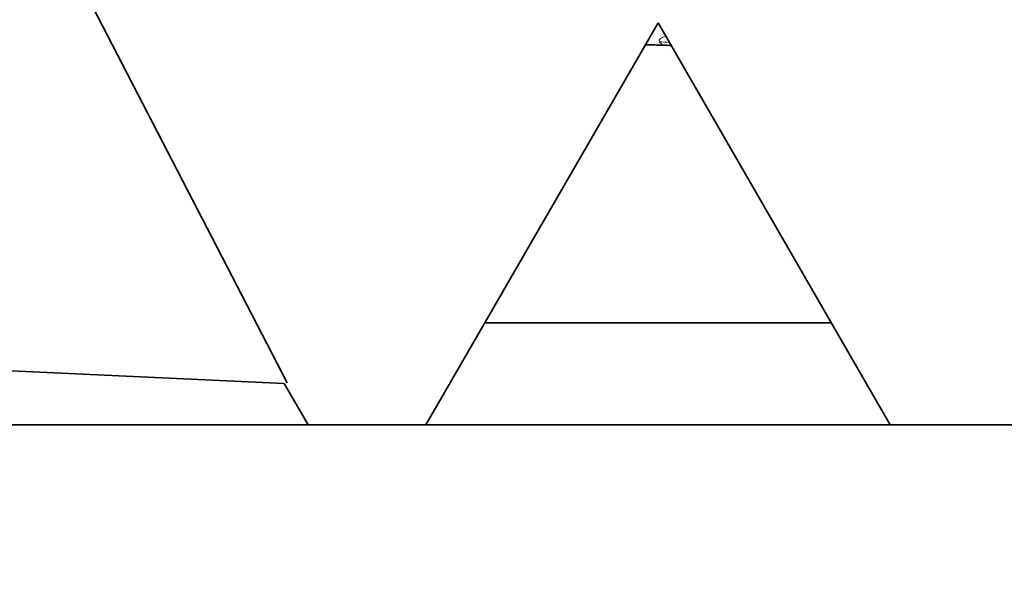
# Model space of a CAD drawing. Header units: millimetres. Extents: x 0 to 5940, y 0 to 4200.
# Tile 23 of 49: x 3108 to 3204, y 2321 to 2378. Entities that reach past the tile are written whole.
import ezdxf

# ---------------------------------------------------------------- set-up
doc = ezdxf.new("R2010")
doc.units = ezdxf.units.MM
doc.header["$LTSCALE"] = 10
doc.layers.add('Quote(ISO)', color=7, linetype='Continuous', lineweight=25, true_color=0x80ff00)
doc.layers.add('Spigoli tangenti visibili(ISO)', color=7, linetype='Continuous', lineweight=15, true_color=0x00803f)
doc.layers.add('Spigoli visibili(ISO)', color=7, linetype='Continuous', lineweight=35)
doc.styles.add('Corrente-BSI', font='arial.ttf')
doc.dimstyles.new('DEFAULT-ISO', dxfattribs={"dimscale": 10, "dimtxt": 3.5, "dimasz": 2.5, "dimexe": 1, "dimexo": 1, "dimgap": 0.762, "dimtad": 1, "dimtoh": 1, "dimrnd": 1e-08, "dimtxsty": 'Corrente-BSI', "dimcen": 0.09, "dimdle": 10, "dimclrd": 7, "dimclre": 7, "dimclrt": 7, "dimazin": 2, "dimtfac": 0.571429, "dimtmove": 0, "dimatfit": 3, "dimfxl": 1, "dimtolj": 1, "dimlwd": 5, "dimlwe": 5, "dimarcsym": 0})

# ---------------------------------------------------------------- blocks, each defined once
blk = doc.blocks.new('*D18')
at = {"layer": 'Defpoints', "color": 0, "linetype": 'Continuous', "transparency": 16777216}
for p in [(1837.703, 3185.97), (4055.303, 1493.22), (1837.703, 973.22)]:
    blk.add_point(p, dxfattribs=at)
at = {"layer": 'Quote(ISO)', "color": 7, "linetype": 'Continuous', "lineweight": 5, "transparency": 16777216}
for p, q in [((1837.703, 3175.97), (1837.703, 963.22)), ((4055.303, 1483.22), (4055.303, 963.22)), ((4030.303, 973.22), (1862.703, 973.22))]:
    blk.add_line(p, q, dxfattribs=at)
at = {"layer": 'Quote(ISO)', "color": 7, "linetype": 'Continuous', "transparency": 16777216}
for points in [[(1862.703, 977.387), (1862.703, 969.054), (1837.703, 973.22)], [(4030.303, 977.387), (4030.303, 969.054), (4055.303, 973.22)]]:
    blk.add_solid(points, dxfattribs=at)
at = {"layer": 'Quote(ISO)', "color": 7, "linetype": 'Continuous', "lineweight": 9, "transparency": 16777216, "insert": (2893.907, 1016.58), "char_height": 35, "attachment_point": 1, "style": 'Corrente-BSI'}
blk.add_mtext('\\A1;2218', dxfattribs=at)

msp = doc.modelspace()

# ---------------------------------------------------------------- linework, layer by layer
at = {"layer": 'Spigoli tangenti visibili(ISO)'}
msp.add_ellipse((3170.302, 2369.213), major_axis=(6.217, 0.908), ratio=0.99823, start_param=1.263606, end_param=1.420403, dxfattribs=at)
for points, knots in [([(3170.337, 2375.484), (3170.281, 2375.553), (3170.287, 2375.632), (3170.371, 2375.724), (3170.393, 2375.749), (3170.421, 2375.775), (3170.457, 2375.802), (3170.553, 2375.875), (3170.699, 2375.956), (3170.945, 2376.048)], [0, 0, 0, 0, 8.658301, 8.658301, 8.658301, 10.972647, 10.972647, 10.972647, 17.26391, 17.26391, 17.26391, 17.26391]), ([(3170.337, 2375.484), (3170.452, 2375.344), (3170.548, 2375.25), (3170.61, 2375.203), (3170.642, 2375.179), (3170.665, 2375.167), (3170.679, 2375.167)], [0, 0, 0, 0, 15.199274, 15.199274, 15.199274, 22.854313, 22.854313, 22.854313, 22.854313])]:
    msp.add_open_spline(points, degree=3, knots=knots, dxfattribs=at)
at = {"layer": 'Spigoli visibili(ISO)'}
for p, q in [((3133.894, 2342.087), (3110.249, 2387.837)), ((3147.476, 2337.97), (3170.203, 2377.333)), ((3192.929, 2337.97), (3170.203, 2377.333)), ((3170.679, 2375.167), (3170.679, 2375.167)), ((3187.156, 2347.97), (3153.25, 2347.97)), ((3076.265, 2344.692), (3133.592, 2342.019)), ((3135.929, 2337.97), (3133.592, 2342.019)), ((3313.703, 2337.97), (3083.703, 2337.97))]:
    msp.add_line(p, q, dxfattribs=at)
for points in [[(3170.679, 2375.167), (3170.106, 2375.171), (3169.532, 2375.175), (3168.959, 2375.179)], [(3171.487, 2375.109), (3171.225, 2375.145), (3170.953, 2375.165), (3170.679, 2375.167)]]:
    msp.add_open_spline(points, degree=3, dxfattribs=at)

# ---------------------------------------------------------------- dimensions: what is measured, and where the dimension line sits
at = {"layer": 'Quote(ISO)', "color": 7, "linetype": 'Continuous', "lineweight": 9}
dim = msp.add_linear_dim(base=(1837.703, 973.22), p1=(4055.303, 1493.22), p2=(1837.703, 3185.97), angle=180, dimstyle='DEFAULT-ISO', override={"dimgap": 0.762, "dimtoh": 0, "dimdec": 0, "dimtol": 0, "dimlim": 0, "dimtp": 0, "dimtm": 0, "dimtdec": 0, "dimtofl": 0, "dimatfit": 1}, dxfattribs=at)
dim.commit()
dim.dimension.update_dxf_attribs({"geometry": '*D18', "text_midpoint": (2946.503, 973.22), "dimtype": 160})

doc.saveas('drawing.dxf')
